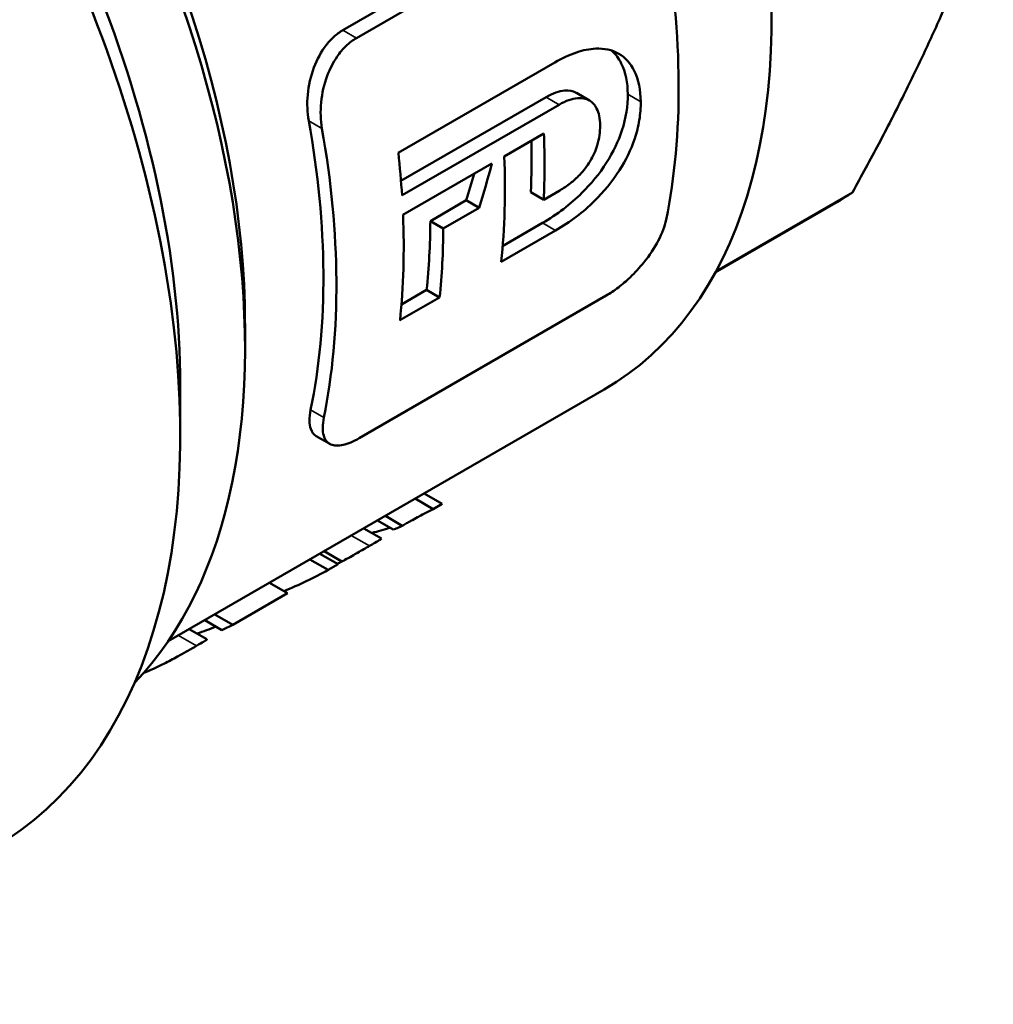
# Model space of a CAD drawing. Header units: millimetres. Extents: x 37 to 190, y 77 to 240.
# Tile 21 of 42: x 167 to 183, y 83 to 99. Entities that reach past the tile are written whole.
import ezdxf

# ---------------------------------------------------------------- set-up
doc = ezdxf.new("R2010")
doc.units = ezdxf.units.MM
doc.layers.add('Видимые тонкие (ГОСТ)', color=7, linetype='Continuous', lineweight=35)
doc.layers.add('Видимый контур (ГОСТ)', color=7, linetype='Continuous', lineweight=50)

msp = doc.modelspace()

# ---------------------------------------------------------------- linework, layer by layer
at = {"layer": 'Видимые тонкие (ГОСТ)'}
for p, q in [((173.009, 98.596), (172.786, 98.725)), ((176.327, 97.504), (176.115, 97.627)), ((177.666, 97.553), (177.454, 97.675)), ((172.443, 97.116), (172.226, 97.241)), ((176.271, 95.442), (176.057, 95.566)), ((172.474, 92.381), (172.257, 92.506)), ((173.22, 90.273), (172.924, 90.444)), ((170.39, 88.638), (170.093, 88.809))]:
    msp.add_line(p, q, dxfattribs=at)
at = {"layer": 'Видимый контур (ГОСТ)'}
for p, q in [((172.786, 98.725), (176.835, 101.063)), ((177.058, 100.934), (173.009, 98.596)), ((173.694, 96.717), (176.257, 98.196)), ((173.738, 96.255), (176.115, 97.627)), ((176.824, 97.574), (176.611, 97.697)), ((176.327, 97.504), (173.755, 96.019)), ((175.43, 96.656), (176.079, 97.031)), ((173.771, 95.699), (175.227, 96.54)), ((176.077, 95.947), (175.865, 96.069)), ((176.077, 95.947), (176.342, 96.099)), ((178.899, 94.774), (181.134, 96.064)), ((174.219, 95.597), (174.807, 95.937)), ((175.02, 95.814), (174.807, 95.937)), ((178.887, 94.753), (180.862, 95.893)), ((175.02, 95.814), (174.431, 95.475)), ((174.431, 95.475), (174.219, 95.597)), ((175.403, 95.188), (176.057, 95.566)), ((176.271, 95.442), (175.38, 94.928)), ((173.745, 94.231), (174.158, 94.469)), ((174.371, 94.346), (174.158, 94.469)), ((173.053, 92.039), (177.102, 94.377)), ((174.371, 94.346), (173.721, 93.971)), ((171.183, 93.92), (171.183, 93.511)), ((169.922, 88.711), (177.065, 92.835)), ((170.122, 92.899), (170.122, 92.083)), ((172.57, 91.948), (172.35, 92.075)), ((174.266, 90.878), (173.971, 91.049)), ((174.413, 90.963), (174.118, 91.133)), ((174.413, 90.963), (174.266, 90.878)), ((173.612, 90.541), (173.352, 90.691)), ((173.76, 90.605), (173.482, 90.766)), ((173.418, 90.395), (173.129, 90.562)), ((172.768, 90.017), (172.477, 90.186)), ((172.544, 89.881), (172.246, 90.053)), ((172.707, 89.975), (172.409, 90.147)), ((172.707, 89.975), (172.544, 89.881)), ((171.88, 89.501), (171.585, 89.671)), ((171.88, 89.501), (170.983, 88.983)), ((170.803, 88.895), (170.522, 89.057)), ((170.983, 88.983), (170.688, 89.153)), ((170.559, 88.744), (170.27, 88.911))]:
    msp.add_line(p, q, dxfattribs=at)
for centre, major_axis, ratio, start_param, end_param in [((170.44, 104.31), (6.625, -11.475), 0.57735, 0, 1.969252), ((156.157, 96.063), (-7.375, 12.774), 0.57735, 2.976729, 5.920299), ((159.692, 98.104), (7.375, -12.774), 0.57735, 0, 1.981041), ((161.46, 99.125), (6.875, -11.908), 0.57735, 0.165315, 1.814015), ((160.399, 98.512), (6.875, -11.908), 0.57735, 0.785398, 1.870856), ((161.813, 99.329), (6.625, -11.475), 0.57735, 0.785398, 1.705151), ((168.706, 103.308), (-6.775, 11.735), 0.57735, 3.719751, 4.149404), ((163.098, 100.071), (-6.625, 11.475), 0.57735, 3.714988, 4.154527), ((163.098, 100.071), (6.775, -11.735), 0.57735, 0.578158, 1.007811), ((166.508, 102.04), (6.775, -11.735), 0.57735, 0.733973, 0.832184), ((166.508, 102.04), (-6.625, 11.475), 0.57735, 3.8744, 3.952962), ((164.201, 100.707), (-6.775, 11.735), 0.57735, 4.001868, 4.062145), ((165.859, 101.665), (-6.775, 11.735), 0.57735, 3.814722, 3.973777), ((165.466, 101.438), (-0.216, -14.506), 0.717351, 1.18338, 1.237028), ((165.466, 101.438), (-0.211, -14.185), 0.717351, 1.183224, 1.216213), ((174.612, 106.718), (6.25, -10.825), 0.57735, 0, 0.044533), ((164.201, 100.707), (-6.775, 11.735), 0.57735, 3.814722, 3.973777), ((164.85, 101.082), (-6.625, 11.475), 0.57735, 3.812169, 3.919974), ((164.85, 101.082), (6.775, -11.735), 0.57735, 0.673129, 0.778536), ((167.638, 102.692), (6.775, -11.735), 0.57735, 6.124841, 6.163524), ((167.381, 102.543), (6.775, -11.735), 0.57735, 6.20578, 6.226319), ((168.02, 102.912), (-2.199, 13.832), 0.707362, 3.309389, 3.388644), ((166.238, 101.884), (6.775, -11.735), 0.57735, 6.237212, 6.247626), ((168.813, 103.37), (-2.173, -14.907), 0.708972, 0.350006, 0.379046), ((164.394, 100.819), (6.775, -11.735), 0.57735, 6.230442, 6.256012)]:
    msp.add_ellipse(centre, major_axis=major_axis, ratio=ratio, start_param=start_param, end_param=end_param, dxfattribs=at)
msp.add_rational_spline([(181.134, 96.064), (182.663, 98.831), (183.442, 101.166)], [1, 1.06382978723, 1], degree=2, dxfattribs=at)
for points, knots in [([(172.226, 97.241), (172.202, 97.375), (172.196, 97.519), (172.224, 97.818), (172.259, 97.971), (172.363, 98.248), (172.43, 98.372), (172.551, 98.529), (172.593, 98.575), (172.685, 98.658), (172.734, 98.695), (172.786, 98.725)], [0, 0, 0, 0, 0.0452624, 0.0452624, 0.0916164, 0.0916164, 0.1351681, 0.1351681, 0.1559292, 0.1559292, 0.1780129, 0.1780129, 0.1780129, 0.1780129]), ([(173.009, 98.596), (172.949, 98.562), (172.891, 98.518), (172.785, 98.415), (172.736, 98.356), (172.627, 98.198), (172.573, 98.091), (172.478, 97.838), (172.444, 97.689), (172.415, 97.394), (172.42, 97.25), (172.443, 97.116)], [-0.1778389, -0.1778389, -0.1778389, -0.1778389, -0.152219, -0.152219, -0.1272677, -0.1272677, -0.0906362, -0.0906362, -0.0453467, -0.0453467, 0, 0, 0, 0]), ([(176.257, 98.196), (176.376, 98.265), (176.496, 98.321), (176.722, 98.396), (176.827, 98.418), (177.067, 98.428), (177.194, 98.402), (177.413, 98.277), (177.499, 98.182), (177.631, 97.916), (177.664, 97.742), (177.666, 97.553)], [-0.2842087, -0.2842087, -0.2842087, -0.2842087, -0.2339781, -0.2339781, -0.188998, -0.188998, -0.1285896, -0.1285896, -0.0692985, -0.0692985, 0, 0, 0, 0]), ([(177.454, 97.675), (177.452, 97.864), (177.419, 98.037), (177.307, 98.262), (177.255, 98.332), (177.193, 98.388)], [0, 0, 0, 0, 0.0689026, 0.0689026, 0.1086656, 0.1086656, 0.1086656, 0.1086656]), ([(176.057, 95.566), (176.298, 95.705), (176.514, 95.872), (176.851, 96.205), (176.99, 96.372), (177.215, 96.727), (177.3, 96.903), (177.426, 97.287), (177.456, 97.487), (177.454, 97.675)], [0, 0, 0, 0, 0.1023063, 0.1023063, 0.1843554, 0.1843554, 0.2591319, 0.2591319, 0.3444451, 0.3444451, 0.3444451, 0.3444451]), ([(176.115, 97.627), (176.226, 97.691), (176.328, 97.727), (176.488, 97.741), (176.554, 97.73), (176.61, 97.698), (176.611, 97.697), (176.611, 97.697)], [0, 0, 0, 0, 0.04738875, 0.04738875, 0.0851533, 0.0851533, 0.08552885, 0.08552885, 0.08552885, 0.08552885]), ([(177, 97.164), (177, 97.218), (176.995, 97.27), (176.976, 97.364), (176.962, 97.405), (176.914, 97.501), (176.874, 97.546), (176.766, 97.607), (176.701, 97.618), (176.541, 97.604), (176.439, 97.568), (176.327, 97.504)], [-0.165434, -0.165434, -0.165434, -0.165434, -0.1417625, -0.1417625, -0.1199738, -0.1199738, -0.0850843, -0.0850843, -0.0473339, -0.0473339, 0, 0, 0, 0]), ([(177.666, 97.553), (177.667, 97.455), (177.66, 97.353), (177.626, 97.15), (177.601, 97.049), (177.508, 96.77), (177.423, 96.595), (177.198, 96.243), (177.059, 96.075), (176.723, 95.745), (176.509, 95.58), (176.271, 95.442)], [-0.3437505, -0.3437505, -0.3437505, -0.3437505, -0.2993894, -0.2993894, -0.2570513, -0.2570513, -0.1832598, -0.1832598, -0.1012258, -0.1012258, 0, 0, 0, 0]), ([(176.342, 96.099), (176.399, 96.133), (176.457, 96.171), (176.566, 96.257), (176.617, 96.303), (176.729, 96.421), (176.787, 96.496), (176.886, 96.661), (176.925, 96.748), (176.987, 96.95), (177.001, 97.06), (177, 97.164)], [-0.1426384, -0.1426384, -0.1426384, -0.1426384, -0.1181913, -0.1181913, -0.0958983, -0.0958983, -0.0671923, -0.0671923, -0.0377896, -0.0377896, 0, 0, 0, 0]), ([(177.102, 94.377), (177.166, 94.414), (177.232, 94.458), (177.364, 94.559), (177.428, 94.614), (177.571, 94.751), (177.647, 94.833), (177.811, 95.035), (177.891, 95.156), (178.017, 95.395), (178.06, 95.511), (178.082, 95.619)], [-0.1775223, -0.1775223, -0.1775223, -0.1775223, -0.1502502, -0.1502502, -0.1237255, -0.1237255, -0.0900443, -0.0900443, -0.0450844, -0.0450844, 0, 0, 0, 0]), ([(172.35, 92.075), (172.308, 92.099), (172.277, 92.138), (172.245, 92.229), (172.238, 92.275), (172.237, 92.381), (172.244, 92.441), (172.257, 92.506)], [0.08731764, 0.08731764, 0.08731764, 0.08731764, 0.12326423, 0.12326423, 0.14986277, 0.14986277, 0.1773101, 0.1773101, 0.1773101, 0.1773101]), ([(172.474, 92.381), (172.462, 92.32), (172.456, 92.264), (172.455, 92.163), (172.461, 92.119), (172.493, 92.012), (172.532, 91.963), (172.643, 91.914), (172.71, 91.911), (172.869, 91.947), (172.958, 91.984), (173.053, 92.039)], [-0.1772001, -0.1772001, -0.1772001, -0.1772001, -0.1516418, -0.1516418, -0.1268658, -0.1268658, -0.0820286, -0.0820286, -0.0405626, -0.0405626, 0, 0, 0, 0]), ([(174.266, 90.878), (174.239, 90.864), (174.209, 90.848), (174.149, 90.818), (174.12, 90.803), (174.055, 90.769), (174.028, 90.754), (173.969, 90.723), (173.933, 90.703), (173.875, 90.671), (173.852, 90.658), (173.819, 90.639), (173.807, 90.633), (173.784, 90.619), (173.772, 90.612), (173.76, 90.605)], [-0.05288357, -0.05288357, -0.05288357, -0.05288357, -0.04451314, -0.04451314, -0.03784652, -0.03784652, -0.03066651, -0.03066651, -0.01799372, -0.01799372, -0.00960512, -0.00960512, -0.00495629, -0.00495629, 0, 0, 0, 0]), ([(173.418, 90.395), (173.421, 90.394), (173.414, 90.388), (173.377, 90.365), (173.348, 90.347), (173.283, 90.309), (173.253, 90.291), (173.22, 90.273)], [-0.05336438, -0.05336438, -0.05336438, -0.05336438, -0.03359457, -0.03359457, -0.01379556, -0.01379556, 0, 0, 0, 0]), ([(173.22, 90.273), (173.162, 90.239), (173.095, 90.201), (172.976, 90.134), (172.892, 90.086), (172.801, 90.035), (172.784, 90.026), (172.768, 90.017)], [-0.06815275, -0.06815275, -0.06815275, -0.06815275, -0.03153279, -0.03153279, -0.00551672, -0.00551672, 0, 0, 0, 0]), ([(170.559, 88.744), (170.561, 88.743), (170.559, 88.741), (170.545, 88.73), (170.528, 88.72), (170.473, 88.687), (170.434, 88.664), (170.39, 88.638)], [-0.04787359, -0.04787359, -0.04787359, -0.04787359, -0.03619771, -0.03619771, -0.0190024, -0.0190024, 0, 0, 0, 0]), ([(170.39, 88.638), (170.366, 88.625), (170.34, 88.61), (170.288, 88.58), (170.262, 88.565), (170.182, 88.52), (170.13, 88.491), (170.001, 88.421), (169.928, 88.382), (169.742, 88.288), (169.622, 88.233), (169.514, 88.187)], [-0.1742627, -0.1742627, -0.1742627, -0.1742627, -0.1649686, -0.1649686, -0.1561184, -0.1561184, -0.1392467, -0.1392467, -0.1150724, -0.1150724, -0.0716605, -0.0716605, -0.0716605, -0.0716605])]:
    msp.add_open_spline(points, degree=3, knots=knots, dxfattribs=at)

doc.saveas('drawing.dxf')
